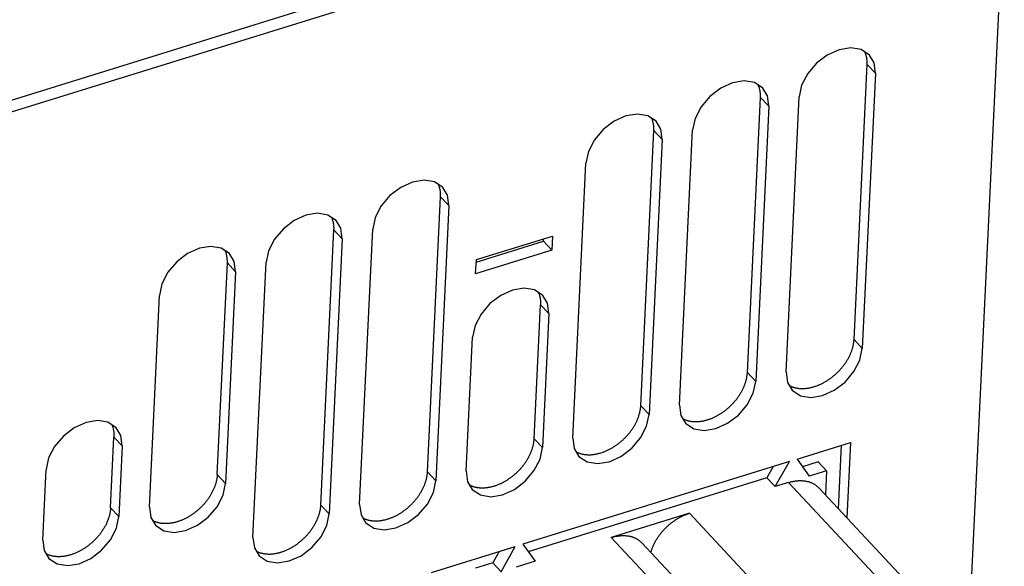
# Model space of a CAD drawing. Extents: x 0 to 594, y 0 to 420.
# Tile 122 of 126: x 534 to 557, y 132 to 145. Entities that reach past the tile are written whole.
import ezdxf

# ---------------------------------------------------------------- set-up
doc = ezdxf.new("R2010")
doc.units = 0
doc.header["$LTSCALE"] = 32.67
doc.layers.get('0').update_dxf_attribs({"linetype": 'CONTINUOUS'})

msp = doc.modelspace()

# ---------------------------------------------------------------- linework, layer by layer
at = {"color": 7, "linetype": 'CONTINUOUS'}
for p, q in [((533.873, 142.673), (554.677, 149.134)), ((534.071, 142.461), (554.876, 148.921)), ((556.865, 147.639), (556.042, 130.329)), ((553.444, 137.339), (553.742, 143.605)), ((553.931, 143.404), (553.742, 143.605)), ((553.931, 143.404), (553.633, 137.137)), ((551.017, 136.585), (551.314, 142.852)), ((551.503, 142.65), (551.314, 142.852)), ((551.899, 136.599), (552.197, 142.865)), ((551.503, 142.65), (551.206, 136.383)), ((548.59, 135.831), (548.887, 142.098)), ((549.076, 141.896), (548.887, 142.098)), ((549.472, 135.845), (549.77, 142.111)), ((549.076, 141.896), (548.778, 135.63)), ((547.045, 135.091), (547.342, 141.358)), ((543.735, 134.324), (544.033, 140.59)), ((544.222, 140.389), (544.033, 140.59)), ((544.222, 140.389), (543.924, 134.122)), ((541.308, 133.57), (541.606, 139.837)), ((541.795, 139.635), (541.497, 133.368)), ((541.795, 139.635), (541.606, 139.837)), ((542.19, 133.584), (542.488, 139.85)), ((544.847, 139.158), (546.58, 139.696)), ((546.376, 139.577), (546.379, 139.634)), ((546.58, 139.696), (546.565, 139.375)), ((544.844, 139.101), (546.376, 139.577)), ((546.565, 139.375), (546.376, 139.577)), ((546.565, 139.375), (544.831, 138.837)), ((538.949, 134.263), (539.179, 139.083)), ((539.367, 138.881), (539.179, 139.083)), ((539.763, 132.83), (540.061, 139.097)), ((544.831, 138.837), (544.847, 139.158)), ((539.367, 138.881), (539.138, 134.061)), ((537.405, 133.522), (537.634, 138.343)), ((546.162, 135.078), (546.307, 138.131)), ((546.496, 137.929), (546.307, 138.131)), ((546.496, 137.929), (546.351, 134.876)), ((544.618, 134.337), (544.763, 137.39)), ((553.444, 137.339), (553.633, 137.137)), ((551.017, 136.585), (551.206, 136.383)), ((548.59, 135.831), (548.778, 135.63)), ((536.522, 133.509), (536.599, 135.116)), ((536.788, 134.914), (536.599, 135.116)), ((546.162, 135.078), (546.351, 134.876)), ((552.147, 134.617), (553.36, 134.994)), ((553.09, 133.483), (553.159, 134.932)), ((553.36, 134.994), (553.279, 133.281)), ((536.788, 134.914), (536.711, 133.307)), ((551.973, 134.564), (545.905, 132.679)), ((551.65, 133.988), (551.973, 134.564)), ((552.147, 134.617), (552.424, 134.229)), ((552.628, 134.553), (552.272, 134.442)), ((552.628, 134.553), (552.817, 134.351)), ((534.977, 132.769), (535.054, 134.375)), ((538.949, 134.263), (539.138, 134.061)), ((543.735, 134.324), (543.924, 134.122)), ((551.607, 134.45), (551.461, 134.19)), ((552.817, 134.351), (552.424, 134.229)), ((552.817, 134.351), (552.791, 133.802)), ((551.461, 134.19), (546.03, 132.504)), ((551.461, 134.19), (551.65, 133.988)), ((551.95, 134.082), (551.65, 133.988)), ((551.95, 134.082), (555.927, 129.833)), ((552.642, 133.962), (556.619, 129.713)), ((536.522, 133.509), (536.711, 133.307)), ((541.308, 133.57), (541.497, 133.368)), ((549.696, 133.382), (547.919, 132.83)), ((549.696, 133.382), (553.673, 129.133)), ((547.919, 132.83), (551.896, 128.581)), ((548.611, 132.71), (552.588, 128.461)), ((543.825, 132.033), (545.732, 132.625)), ((545.366, 132.512), (545.22, 132.252)), ((545.409, 132.05), (545.732, 132.625)), ((545.905, 132.679), (546.183, 132.291)), ((545.22, 132.252), (544.827, 132.13)), ((545.22, 132.252), (545.409, 132.05)), ((546.183, 132.291), (545.752, 132.157))]:
    msp.add_line(p, q, dxfattribs=at)
for points in [[(553.794, 143.818), (553.604, 143.942), (553.371, 143.982), (553.105, 143.939), (552.836, 143.818), (552.59, 143.631), (552.389, 143.395), (552.252, 143.13), (552.197, 142.865)], [(553.742, 143.605), (553.742, 143.62), (553.743, 143.634), (553.742, 143.649), (553.742, 143.663), (553.742, 143.677), (553.741, 143.691), (553.74, 143.705), (553.738, 143.719), (553.736, 143.732), (553.734, 143.746), (553.732, 143.759), (553.729, 143.773), (553.727, 143.786), (553.723, 143.799), (553.72, 143.812), (553.716, 143.824), (553.712, 143.837), (553.708, 143.849), (553.704, 143.861), (553.699, 143.873), (553.694, 143.883)], [(553.931, 143.404), (553.899, 143.641), (553.794, 143.818)], [(551.366, 143.064), (551.177, 143.189), (550.943, 143.228), (550.678, 143.185), (550.409, 143.064), (550.163, 142.877), (549.962, 142.641), (549.825, 142.376), (549.77, 142.111)], [(551.314, 142.852), (551.315, 142.866), (551.315, 142.881), (551.315, 142.895), (551.315, 142.909), (551.314, 142.923), (551.314, 142.937), (551.312, 142.951), (551.311, 142.965), (551.309, 142.979), (551.307, 142.992), (551.305, 143.006), (551.302, 143.019), (551.299, 143.032), (551.296, 143.045), (551.293, 143.058), (551.289, 143.07), (551.285, 143.083), (551.281, 143.095), (551.276, 143.107), (551.272, 143.119), (551.267, 143.129)], [(551.503, 142.65), (551.472, 142.887), (551.366, 143.064)], [(548.939, 142.31), (548.75, 142.435), (548.516, 142.474), (548.251, 142.431), (547.982, 142.31), (547.736, 142.123), (547.535, 141.888), (547.398, 141.623), (547.342, 141.358)], [(548.887, 142.098), (548.888, 142.112), (548.888, 142.127), (548.888, 142.141), (548.888, 142.155), (548.887, 142.17), (548.886, 142.184), (548.885, 142.198), (548.884, 142.211), (548.882, 142.225), (548.88, 142.239), (548.878, 142.252), (548.875, 142.265), (548.872, 142.278), (548.869, 142.291), (548.866, 142.304), (548.862, 142.317), (548.858, 142.329), (548.854, 142.342), (548.849, 142.354), (548.844, 142.366), (548.84, 142.376)], [(549.076, 141.896), (549.045, 142.133), (548.939, 142.31)], [(544.085, 140.803), (543.896, 140.928), (543.662, 140.967), (543.397, 140.924), (543.127, 140.803), (542.881, 140.616), (542.68, 140.38), (542.544, 140.115), (542.488, 139.85)], [(544.033, 140.59), (544.033, 140.605), (544.034, 140.619), (544.034, 140.634), (544.033, 140.648), (544.033, 140.662), (544.032, 140.676), (544.031, 140.69), (544.029, 140.704), (544.028, 140.718), (544.026, 140.731), (544.023, 140.745), (544.021, 140.758), (544.018, 140.771), (544.015, 140.784), (544.011, 140.797), (544.008, 140.809), (544.004, 140.822), (543.999, 140.834), (543.995, 140.846), (543.99, 140.858), (543.986, 140.868)], [(544.222, 140.389), (544.191, 140.626), (544.085, 140.803)], [(541.658, 140.049), (541.468, 140.174), (541.235, 140.213), (540.969, 140.17), (540.7, 140.049), (540.454, 139.862), (540.253, 139.627), (540.116, 139.362), (540.061, 139.097)], [(541.606, 139.837), (541.606, 139.851), (541.607, 139.866), (541.607, 139.88), (541.606, 139.894), (541.606, 139.908), (541.605, 139.922), (541.604, 139.936), (541.602, 139.95), (541.6, 139.964), (541.598, 139.977), (541.596, 139.991), (541.593, 140.004), (541.591, 140.017), (541.587, 140.03), (541.584, 140.043), (541.58, 140.056), (541.576, 140.068), (541.572, 140.08), (541.568, 140.093), (541.563, 140.105), (541.558, 140.115)], [(541.795, 139.635), (541.763, 139.872), (541.658, 140.049)], [(539.23, 139.295), (539.041, 139.42), (538.807, 139.459), (538.542, 139.416), (538.273, 139.295), (538.027, 139.109), (537.826, 138.873), (537.689, 138.608), (537.634, 138.343)], [(539.179, 139.083), (539.179, 139.098), (539.179, 139.112), (539.179, 139.126), (539.179, 139.141), (539.178, 139.155), (539.178, 139.169), (539.176, 139.183), (539.175, 139.196), (539.173, 139.21), (539.171, 139.224), (539.169, 139.237), (539.166, 139.25), (539.163, 139.263), (539.16, 139.276), (539.157, 139.289), (539.153, 139.302), (539.149, 139.314), (539.145, 139.327), (539.14, 139.339), (539.136, 139.351), (539.131, 139.361)], [(539.367, 138.881), (539.336, 139.118), (539.23, 139.295)], [(546.359, 138.343), (546.17, 138.468), (545.936, 138.507), (545.671, 138.464), (545.402, 138.343), (545.156, 138.156), (544.955, 137.92), (544.818, 137.655), (544.763, 137.39)], [(546.26, 138.408), (546.264, 138.398), (546.269, 138.386), (546.274, 138.374), (546.278, 138.362), (546.282, 138.349), (546.286, 138.337), (546.289, 138.324), (546.292, 138.311), (546.295, 138.298), (546.298, 138.285), (546.3, 138.271), (546.302, 138.258), (546.304, 138.244), (546.305, 138.23), (546.306, 138.216), (546.307, 138.202), (546.308, 138.188), (546.308, 138.174), (546.308, 138.16), (546.308, 138.145), (546.307, 138.131)], [(546.496, 137.929), (546.465, 138.166), (546.359, 138.343)], [(551.973, 136.29), (551.978, 136.287), (551.99, 136.281), (552.002, 136.276), (552.014, 136.271), (552.026, 136.266), (552.038, 136.261), (552.05, 136.257), (552.063, 136.252), (552.076, 136.248), (552.089, 136.245), (552.102, 136.241), (552.115, 136.238), (552.128, 136.235), (552.142, 136.233), (552.156, 136.231), (552.17, 136.229), (552.184, 136.227), (552.198, 136.225), (552.212, 136.224), (552.226, 136.223), (552.241, 136.223), (552.255, 136.222), (552.27, 136.222), (552.285, 136.223), (552.3, 136.223), (552.315, 136.224), (552.33, 136.225), (552.345, 136.226), (552.36, 136.228), (552.375, 136.23), (552.391, 136.232), (552.406, 136.234), (552.422, 136.237), (552.437, 136.24), (552.453, 136.243), (552.468, 136.247), (552.484, 136.251), (552.5, 136.255), (552.515, 136.259), (552.531, 136.264), (552.547, 136.269), (552.563, 136.274), (552.578, 136.279), (552.594, 136.285), (552.61, 136.291), (552.626, 136.297), (552.641, 136.304), (552.657, 136.31), (552.673, 136.317), (552.688, 136.324), (552.704, 136.332), (552.719, 136.34), (552.735, 136.347), (552.75, 136.356), (552.766, 136.364), (552.781, 136.373), (552.796, 136.382), (552.812, 136.391), (552.827, 136.4), (552.842, 136.409), (552.857, 136.419), (552.872, 136.429), (552.886, 136.439), (552.901, 136.45), (552.916, 136.46), (552.93, 136.471), (552.944, 136.482), (552.959, 136.493), (552.973, 136.505), (552.987, 136.516), (553.001, 136.528), (553.014, 136.54), (553.028, 136.552), (553.041, 136.564), (553.054, 136.577), (553.067, 136.589), (553.08, 136.602), (553.093, 136.615), (553.106, 136.628), (553.118, 136.641), (553.13, 136.655), (553.142, 136.668), (553.154, 136.682), (553.166, 136.695), (553.177, 136.709), (553.189, 136.723), (553.2, 136.737), (553.211, 136.752), (553.221, 136.766), (553.232, 136.78), (553.242, 136.795), (553.252, 136.809), (553.262, 136.824), (553.271, 136.839), (553.281, 136.854), (553.29, 136.869), (553.299, 136.884), (553.307, 136.899), (553.316, 136.914), (553.324, 136.929), (553.332, 136.944), (553.339, 136.959), (553.347, 136.975), (553.354, 136.99), (553.361, 137.005), (553.367, 137.02), (553.374, 137.036), (553.38, 137.051), (553.386, 137.067), (553.391, 137.082), (553.397, 137.097), (553.402, 137.113), (553.406, 137.128), (553.411, 137.143), (553.415, 137.159), (553.419, 137.174), (553.423, 137.189), (553.426, 137.205), (553.429, 137.22), (553.432, 137.235), (553.435, 137.25), (553.437, 137.265), (553.439, 137.28), (553.441, 137.295), (553.442, 137.309), (553.443, 137.324), (553.444, 137.339)], [(552.036, 136.184), (552.225, 136.06), (552.459, 136.021), (552.724, 136.063), (552.994, 136.185), (553.24, 136.371), (553.441, 136.607), (553.577, 136.872), (553.633, 137.137)], [(549.546, 135.536), (549.551, 135.534), (549.563, 135.528), (549.574, 135.522), (549.586, 135.517), (549.598, 135.512), (549.611, 135.507), (549.623, 135.503), (549.636, 135.499), (549.649, 135.495), (549.661, 135.491), (549.675, 135.488), (549.688, 135.485), (549.701, 135.482), (549.715, 135.479), (549.728, 135.477), (549.742, 135.475), (549.756, 135.473), (549.77, 135.472), (549.785, 135.471), (549.799, 135.47), (549.813, 135.469), (549.828, 135.469), (549.843, 135.469), (549.858, 135.469), (549.872, 135.469), (549.887, 135.47), (549.902, 135.471), (549.918, 135.473), (549.933, 135.474), (549.948, 135.476), (549.963, 135.478), (549.979, 135.481), (549.994, 135.483), (550.01, 135.486), (550.025, 135.49), (550.041, 135.493), (550.057, 135.497), (550.072, 135.501), (550.088, 135.505), (550.104, 135.51), (550.12, 135.515), (550.135, 135.52), (550.151, 135.526), (550.167, 135.531), (550.183, 135.537), (550.198, 135.543), (550.214, 135.55), (550.23, 135.557), (550.245, 135.563), (550.261, 135.571), (550.277, 135.578), (550.292, 135.586), (550.308, 135.594), (550.323, 135.602), (550.339, 135.61), (550.354, 135.619), (550.369, 135.628), (550.384, 135.637), (550.4, 135.646), (550.415, 135.656), (550.43, 135.665), (550.444, 135.675), (550.459, 135.686), (550.474, 135.696), (550.488, 135.707), (550.503, 135.717), (550.517, 135.728), (550.531, 135.74), (550.546, 135.751), (550.56, 135.762), (550.573, 135.774), (550.587, 135.786), (550.601, 135.798), (550.614, 135.811), (550.627, 135.823), (550.64, 135.836), (550.653, 135.848), (550.666, 135.861), (550.679, 135.874), (550.691, 135.887), (550.703, 135.901), (550.715, 135.914), (550.727, 135.928), (550.739, 135.942), (550.75, 135.955), (550.761, 135.969), (550.773, 135.984), (550.783, 135.998), (550.794, 136.012), (550.805, 136.027), (550.815, 136.041), (550.825, 136.056), (550.835, 136.07), (550.844, 136.085), (550.853, 136.1), (550.863, 136.115), (550.871, 136.13), (550.88, 136.145), (550.888, 136.16), (550.897, 136.175), (550.905, 136.19), (550.912, 136.206), (550.92, 136.221), (550.927, 136.236), (550.934, 136.251), (550.94, 136.267), (550.947, 136.282), (550.953, 136.298), (550.959, 136.313), (550.964, 136.328), (550.969, 136.344), (550.974, 136.359), (550.979, 136.374), (550.984, 136.39), (550.988, 136.405), (550.992, 136.42), (550.996, 136.436), (550.999, 136.451), (551.002, 136.466), (551.005, 136.481), (551.007, 136.496), (551.01, 136.511), (551.012, 136.526), (551.013, 136.541), (551.015, 136.556), (551.016, 136.57), (551.017, 136.585)], [(551.899, 136.599), (551.93, 136.362), (552.036, 136.184)], [(549.609, 135.431), (549.798, 135.306), (550.032, 135.267), (550.297, 135.31), (550.566, 135.431), (550.812, 135.618), (551.013, 135.853), (551.15, 136.118), (551.206, 136.383)], [(547.119, 134.783), (547.124, 134.78), (547.136, 134.774), (547.147, 134.769), (547.159, 134.763), (547.171, 134.758), (547.183, 134.754), (547.196, 134.749), (547.209, 134.745), (547.221, 134.741), (547.234, 134.737), (547.247, 134.734), (547.261, 134.731), (547.274, 134.728), (547.288, 134.725), (547.301, 134.723), (547.315, 134.721), (547.329, 134.719), (547.343, 134.718), (547.357, 134.717), (547.372, 134.716), (547.386, 134.715), (547.401, 134.715), (547.416, 134.715), (547.43, 134.715), (547.445, 134.716), (547.46, 134.716), (547.475, 134.717), (547.49, 134.719), (547.506, 134.72), (547.521, 134.722), (547.536, 134.725), (547.552, 134.727), (547.567, 134.73), (547.583, 134.733), (547.598, 134.736), (547.614, 134.74), (547.63, 134.743), (547.645, 134.747), (547.661, 134.752), (547.677, 134.756), (547.692, 134.761), (547.708, 134.766), (547.724, 134.772), (547.74, 134.778), (547.755, 134.783), (547.771, 134.79), (547.787, 134.796), (547.803, 134.803), (547.818, 134.81), (547.834, 134.817), (547.849, 134.824), (547.865, 134.832), (547.881, 134.84), (547.896, 134.848), (547.911, 134.857), (547.927, 134.865), (547.942, 134.874), (547.957, 134.883), (547.972, 134.892), (547.987, 134.902), (548.002, 134.912), (548.017, 134.922), (548.032, 134.932), (548.047, 134.942), (548.061, 134.953), (548.076, 134.964), (548.09, 134.975), (548.104, 134.986), (548.118, 134.997), (548.132, 135.009), (548.146, 135.021), (548.16, 135.032), (548.173, 135.045), (548.187, 135.057), (548.2, 135.069), (548.213, 135.082), (548.226, 135.095), (548.239, 135.107), (548.251, 135.121), (548.264, 135.134), (548.276, 135.147), (548.288, 135.161), (548.3, 135.174), (548.312, 135.188), (548.323, 135.202), (548.334, 135.216), (548.345, 135.23), (548.356, 135.244), (548.367, 135.258), (548.377, 135.273), (548.388, 135.287), (548.398, 135.302), (548.407, 135.317), (548.417, 135.331), (548.426, 135.346), (548.435, 135.361), (548.444, 135.376), (548.453, 135.391), (548.461, 135.406), (548.469, 135.421), (548.477, 135.437), (548.485, 135.452), (548.492, 135.467), (548.5, 135.482), (548.506, 135.498), (548.513, 135.513), (548.519, 135.528), (548.526, 135.544), (548.531, 135.559), (548.537, 135.575), (548.542, 135.59), (548.547, 135.605), (548.552, 135.621), (548.557, 135.636), (548.561, 135.651), (548.565, 135.667), (548.568, 135.682), (548.572, 135.697), (548.575, 135.712), (548.578, 135.727), (548.58, 135.742), (548.582, 135.757), (548.584, 135.772), (548.586, 135.787), (548.588, 135.802), (548.589, 135.817), (548.59, 135.831)], [(549.472, 135.845), (549.503, 135.608), (549.609, 135.431)], [(547.182, 134.677), (547.371, 134.552), (547.605, 134.513), (547.87, 134.556), (548.139, 134.677), (548.385, 134.864), (548.586, 135.1), (548.723, 135.365), (548.778, 135.63)], [(536.651, 135.328), (536.461, 135.453), (536.228, 135.492), (535.962, 135.449), (535.693, 135.328), (535.447, 135.141), (535.246, 134.905), (535.109, 134.641), (535.054, 134.375)], [(536.551, 135.393), (536.556, 135.384), (536.56, 135.372), (536.565, 135.359), (536.569, 135.347), (536.573, 135.335), (536.577, 135.322), (536.58, 135.309), (536.583, 135.296), (536.586, 135.283), (536.589, 135.27), (536.591, 135.256), (536.593, 135.243), (536.595, 135.229), (536.596, 135.215), (536.598, 135.201), (536.599, 135.187), (536.599, 135.173), (536.599, 135.159), (536.599, 135.145), (536.599, 135.13), (536.599, 135.116)], [(536.788, 134.914), (536.756, 135.151), (536.651, 135.328)], [(544.691, 134.029), (544.697, 134.026), (544.708, 134.02), (544.72, 134.015), (544.732, 134.01), (544.744, 134.005), (544.756, 134), (544.769, 133.995), (544.781, 133.991), (544.794, 133.987), (544.807, 133.984), (544.82, 133.98), (544.833, 133.977), (544.847, 133.974), (544.86, 133.972), (544.874, 133.969), (544.888, 133.967), (544.902, 133.966), (544.916, 133.964), (544.93, 133.963), (544.945, 133.962), (544.959, 133.962), (544.974, 133.961), (544.988, 133.961), (545.003, 133.961), (545.018, 133.962), (545.033, 133.963), (545.048, 133.964), (545.063, 133.965), (545.078, 133.967), (545.094, 133.969), (545.109, 133.971), (545.124, 133.973), (545.14, 133.976), (545.155, 133.979), (545.171, 133.982), (545.187, 133.986), (545.202, 133.99), (545.218, 133.994), (545.234, 133.998), (545.249, 134.003), (545.265, 134.008), (545.281, 134.013), (545.297, 134.018), (545.312, 134.024), (545.328, 134.03), (545.344, 134.036), (545.36, 134.042), (545.375, 134.049), (545.391, 134.056), (545.407, 134.063), (545.422, 134.071), (545.438, 134.078), (545.453, 134.086), (545.469, 134.094), (545.484, 134.103), (545.5, 134.111), (545.515, 134.12), (545.53, 134.129), (545.545, 134.139), (545.56, 134.148), (545.575, 134.158), (545.59, 134.168), (545.605, 134.178), (545.62, 134.189), (545.634, 134.199), (545.649, 134.21), (545.663, 134.221), (545.677, 134.232), (545.691, 134.243), (545.705, 134.255), (545.719, 134.267), (545.733, 134.279), (545.746, 134.291), (545.76, 134.303), (545.773, 134.315), (545.786, 134.328), (545.799, 134.341), (545.812, 134.354), (545.824, 134.367), (545.837, 134.38), (545.849, 134.393), (545.861, 134.407), (545.873, 134.42), (545.884, 134.434), (545.896, 134.448), (545.907, 134.462), (545.918, 134.476), (545.929, 134.49), (545.94, 134.505), (545.95, 134.519), (545.96, 134.534), (545.97, 134.548), (545.98, 134.563), (545.99, 134.578), (545.999, 134.592), (546.008, 134.607), (546.017, 134.622), (546.026, 134.637), (546.034, 134.652), (546.042, 134.668), (546.05, 134.683), (546.058, 134.698), (546.065, 134.713), (546.072, 134.729), (546.079, 134.744), (546.086, 134.759), (546.092, 134.775), (546.098, 134.79), (546.104, 134.805), (546.11, 134.821), (546.115, 134.836), (546.12, 134.852), (546.125, 134.867), (546.129, 134.882), (546.134, 134.898), (546.138, 134.913), (546.141, 134.928), (546.145, 134.943), (546.148, 134.959), (546.15, 134.974), (546.153, 134.989), (546.155, 135.004), (546.157, 135.019), (546.159, 135.034), (546.16, 135.048), (546.161, 135.063), (546.162, 135.078)], [(547.045, 135.091), (547.076, 134.854), (547.182, 134.677)], [(544.754, 133.923), (544.944, 133.799), (545.177, 133.759), (545.443, 133.802), (545.712, 133.923), (545.958, 134.11), (546.159, 134.346), (546.296, 134.611), (546.351, 134.876)], [(538.949, 134.263), (538.949, 134.248), (538.947, 134.233), (538.946, 134.218), (538.944, 134.204), (538.942, 134.189), (538.94, 134.174), (538.938, 134.159), (538.935, 134.143), (538.932, 134.128), (538.928, 134.113), (538.925, 134.098), (538.921, 134.083), (538.916, 134.067), (538.912, 134.052), (538.907, 134.037), (538.902, 134.021), (538.897, 134.006), (538.891, 133.99), (538.885, 133.975), (538.879, 133.96), (538.873, 133.944), (538.866, 133.929), (538.859, 133.914), (538.852, 133.898), (538.845, 133.883), (538.837, 133.868), (538.829, 133.853), (538.821, 133.837), (538.813, 133.822), (538.804, 133.807), (538.795, 133.792), (538.786, 133.777), (538.777, 133.763), (538.767, 133.748), (538.758, 133.733), (538.748, 133.719), (538.737, 133.704), (538.727, 133.69), (538.716, 133.675), (538.705, 133.661), (538.694, 133.647), (538.683, 133.633), (538.671, 133.619), (538.66, 133.605), (538.648, 133.592), (538.636, 133.578), (538.624, 133.565), (538.611, 133.552), (538.599, 133.539), (538.586, 133.526), (538.573, 133.513), (538.56, 133.5), (538.547, 133.488), (538.533, 133.476), (538.52, 133.464), (538.506, 133.452), (538.492, 133.44), (538.478, 133.428), (538.464, 133.417), (538.45, 133.406), (538.436, 133.395), (538.421, 133.384), (538.407, 133.374), (538.392, 133.363), (538.377, 133.353), (538.362, 133.343), (538.347, 133.333), (538.332, 133.324), (538.317, 133.314), (538.302, 133.305), (538.287, 133.296), (538.271, 133.288), (538.256, 133.279), (538.24, 133.271), (538.225, 133.263), (538.209, 133.256), (538.194, 133.248), (538.178, 133.241), (538.162, 133.234), (538.147, 133.227), (538.131, 133.221), (538.115, 133.215), (538.1, 133.209), (538.084, 133.203), (538.068, 133.198), (538.052, 133.193), (538.037, 133.188), (538.021, 133.183), (538.005, 133.179), (537.989, 133.175), (537.974, 133.171), (537.958, 133.167), (537.943, 133.164), (537.927, 133.161), (537.912, 133.158), (537.896, 133.156), (537.881, 133.154), (537.866, 133.152), (537.85, 133.15), (537.835, 133.149), (537.82, 133.148), (537.805, 133.147), (537.79, 133.146), (537.775, 133.146), (537.761, 133.146), (537.746, 133.147), (537.732, 133.147), (537.717, 133.148), (537.703, 133.149), (537.689, 133.151), (537.675, 133.152), (537.661, 133.154), (537.648, 133.157), (537.634, 133.159), (537.621, 133.162), (537.607, 133.165), (537.594, 133.169), (537.581, 133.172), (537.568, 133.176), (537.556, 133.18), (537.543, 133.185), (537.531, 133.19), (537.519, 133.195), (537.507, 133.2), (537.496, 133.205), (537.484, 133.211), (537.478, 133.214)], [(542.264, 133.275), (542.27, 133.272), (542.281, 133.267), (542.293, 133.261), (542.305, 133.256), (542.317, 133.251), (542.329, 133.246), (542.342, 133.242), (542.354, 133.237), (542.367, 133.234), (542.38, 133.23), (542.393, 133.227), (542.406, 133.223), (542.42, 133.221), (542.433, 133.218), (542.447, 133.216), (542.461, 133.214), (542.475, 133.212), (542.489, 133.211), (542.503, 133.209), (542.517, 133.208), (542.532, 133.208), (542.546, 133.208), (542.561, 133.207), (542.576, 133.208), (542.591, 133.208), (542.606, 133.209), (542.621, 133.21), (542.636, 133.211), (542.651, 133.213), (542.666, 133.215), (542.682, 133.217), (542.697, 133.22), (542.713, 133.222), (542.728, 133.225), (542.744, 133.229), (542.759, 133.232), (542.775, 133.236), (542.791, 133.24), (542.807, 133.244), (542.822, 133.249), (542.838, 133.254), (542.854, 133.259), (542.869, 133.264), (542.885, 133.27), (542.901, 133.276), (542.917, 133.282), (542.932, 133.289), (542.948, 133.295), (542.964, 133.302), (542.979, 133.309), (542.995, 133.317), (543.011, 133.325), (543.026, 133.333), (543.042, 133.341), (543.057, 133.349), (543.072, 133.358), (543.088, 133.367), (543.103, 133.376), (543.118, 133.385), (543.133, 133.395), (543.148, 133.404), (543.163, 133.414), (543.178, 133.424), (543.192, 133.435), (543.207, 133.445), (543.221, 133.456), (543.236, 133.467), (543.25, 133.478), (543.264, 133.49), (543.278, 133.501), (543.292, 133.513), (543.305, 133.525), (543.319, 133.537), (543.332, 133.549), (543.346, 133.562), (543.359, 133.574), (543.372, 133.587), (543.384, 133.6), (543.397, 133.613), (543.409, 133.626), (543.422, 133.64), (543.434, 133.653), (543.445, 133.667), (543.457, 133.68), (543.469, 133.694), (543.48, 133.708), (543.491, 133.722), (543.502, 133.737), (543.512, 133.751), (543.523, 133.765), (543.533, 133.78), (543.543, 133.794), (543.553, 133.809), (543.563, 133.824), (543.572, 133.839), (543.581, 133.854), (543.59, 133.869), (543.598, 133.884), (543.607, 133.899), (543.615, 133.914), (543.623, 133.929), (543.631, 133.944), (543.638, 133.96), (543.645, 133.975), (543.652, 133.99), (543.659, 134.006), (543.665, 134.021), (543.671, 134.036), (543.677, 134.052), (543.683, 134.067), (543.688, 134.083), (543.693, 134.098), (543.698, 134.113), (543.702, 134.129), (543.706, 134.144), (543.71, 134.159), (543.714, 134.174), (543.717, 134.19), (543.72, 134.205), (543.723, 134.22), (543.726, 134.235), (543.728, 134.25), (543.73, 134.265), (543.732, 134.28), (543.733, 134.295), (543.734, 134.309), (543.735, 134.324)], [(544.618, 134.337), (544.649, 134.1), (544.754, 133.923)], [(537.542, 133.108), (537.731, 132.984), (537.965, 132.944), (538.23, 132.987), (538.499, 133.108), (538.745, 133.295), (538.946, 133.531), (539.083, 133.796), (539.138, 134.061)], [(542.327, 133.169), (542.517, 133.045), (542.75, 133.006), (543.016, 133.048), (543.285, 133.17), (543.531, 133.356), (543.732, 133.592), (543.868, 133.857), (543.924, 134.122)], [(551.95, 134.082), (551.965, 134.086), (551.981, 134.091), (551.996, 134.095), (552.011, 134.098), (552.026, 134.102), (552.041, 134.105), (552.056, 134.108), (552.071, 134.111), (552.085, 134.114), (552.1, 134.116), (552.115, 134.118), (552.13, 134.12), (552.144, 134.122), (552.159, 134.123), (552.173, 134.124), (552.188, 134.125), (552.202, 134.125), (552.216, 134.125), (552.23, 134.125), (552.244, 134.125), (552.258, 134.125), (552.272, 134.124), (552.286, 134.123), (552.3, 134.122), (552.313, 134.12), (552.326, 134.118), (552.34, 134.116), (552.353, 134.114), (552.366, 134.111), (552.379, 134.109), (552.391, 134.105), (552.404, 134.102), (552.416, 134.099), (552.429, 134.095), (552.441, 134.091), (552.453, 134.086), (552.464, 134.082), (552.476, 134.077), (552.487, 134.072), (552.499, 134.067), (552.51, 134.061), (552.521, 134.055), (552.531, 134.049), (552.542, 134.043), (552.552, 134.037), (552.562, 134.03), (552.572, 134.023), (552.582, 134.016), (552.591, 134.008), (552.601, 134.001), (552.61, 133.993), (552.619, 133.985), (552.627, 133.977), (552.636, 133.968), (552.642, 133.962)], [(542.19, 133.584), (542.222, 133.347), (542.327, 133.169)], [(536.522, 133.509), (536.521, 133.494), (536.52, 133.48), (536.519, 133.465), (536.517, 133.45), (536.515, 133.435), (536.513, 133.42), (536.51, 133.405), (536.508, 133.39), (536.504, 133.375), (536.501, 133.359), (536.497, 133.344), (536.494, 133.329), (536.489, 133.314), (536.485, 133.298), (536.48, 133.283), (536.475, 133.267), (536.47, 133.252), (536.464, 133.237), (536.458, 133.221), (536.452, 133.206), (536.446, 133.191), (536.439, 133.175), (536.432, 133.16), (536.425, 133.145), (536.418, 133.129), (536.41, 133.114), (536.402, 133.099), (536.394, 133.084), (536.386, 133.069), (536.377, 133.054), (536.368, 133.039), (536.359, 133.024), (536.35, 133.009), (536.34, 132.994), (536.33, 132.979), (536.32, 132.965), (536.31, 132.95), (536.3, 132.936), (536.289, 132.922), (536.278, 132.907), (536.267, 132.893), (536.256, 132.879), (536.244, 132.865), (536.233, 132.852), (536.221, 132.838), (536.209, 132.825), (536.196, 132.811), (536.184, 132.798), (536.171, 132.785), (536.159, 132.772), (536.146, 132.759), (536.133, 132.747), (536.119, 132.734), (536.106, 132.722), (536.093, 132.71), (536.079, 132.698), (536.065, 132.686), (536.051, 132.675), (536.037, 132.663), (536.023, 132.652), (536.008, 132.641), (535.994, 132.63), (535.979, 132.62), (535.965, 132.609), (535.95, 132.599), (535.935, 132.589), (535.92, 132.579), (535.905, 132.57), (535.89, 132.561), (535.875, 132.552), (535.86, 132.543), (535.844, 132.534), (535.829, 132.526), (535.813, 132.517), (535.798, 132.51), (535.782, 132.502), (535.767, 132.494), (535.751, 132.487), (535.735, 132.48), (535.72, 132.474), (535.704, 132.467), (535.688, 132.461), (535.672, 132.455), (535.657, 132.449), (535.641, 132.444), (535.625, 132.439), (535.609, 132.434), (535.594, 132.429), (535.578, 132.425), (535.562, 132.421), (535.547, 132.417), (535.531, 132.413), (535.515, 132.41), (535.5, 132.407), (535.484, 132.404), (535.469, 132.402), (535.454, 132.4), (535.438, 132.398), (535.423, 132.396), (535.408, 132.395), (535.393, 132.394), (535.378, 132.393), (535.363, 132.393), (535.348, 132.392), (535.334, 132.392), (535.319, 132.393), (535.305, 132.393), (535.29, 132.394), (535.276, 132.395), (535.262, 132.397), (535.248, 132.399), (535.234, 132.401), (535.22, 132.403), (535.207, 132.406), (535.193, 132.408), (535.18, 132.411), (535.167, 132.415), (535.154, 132.418), (535.141, 132.422), (535.129, 132.427), (535.116, 132.431), (535.104, 132.436), (535.092, 132.441), (535.08, 132.446), (535.068, 132.452), (535.057, 132.457), (535.051, 132.46)], [(537.405, 133.522), (537.436, 133.285), (537.542, 133.108)], [(539.837, 132.522), (539.842, 132.519), (539.854, 132.513), (539.866, 132.507), (539.878, 132.502), (539.89, 132.497), (539.902, 132.492), (539.914, 132.488), (539.927, 132.484), (539.94, 132.48), (539.953, 132.476), (539.966, 132.473), (539.979, 132.47), (539.992, 132.467), (540.006, 132.464), (540.02, 132.462), (540.034, 132.46), (540.048, 132.458), (540.062, 132.457), (540.076, 132.456), (540.09, 132.455), (540.105, 132.454), (540.119, 132.454), (540.134, 132.454), (540.149, 132.454), (540.164, 132.454), (540.179, 132.455), (540.194, 132.456), (540.209, 132.458), (540.224, 132.459), (540.239, 132.461), (540.255, 132.463), (540.27, 132.466), (540.286, 132.469), (540.301, 132.472), (540.317, 132.475), (540.332, 132.478), (540.348, 132.482), (540.364, 132.486), (540.379, 132.491), (540.395, 132.495), (540.411, 132.5), (540.427, 132.505), (540.442, 132.511), (540.458, 132.516), (540.474, 132.522), (540.49, 132.528), (540.505, 132.535), (540.521, 132.542), (540.537, 132.549), (540.552, 132.556), (540.568, 132.563), (540.583, 132.571), (540.599, 132.579), (540.614, 132.587), (540.63, 132.595), (540.645, 132.604), (540.66, 132.613), (540.676, 132.622), (540.691, 132.631), (540.706, 132.641), (540.721, 132.651), (540.736, 132.661), (540.75, 132.671), (540.765, 132.681), (540.78, 132.692), (540.794, 132.702), (540.808, 132.713), (540.823, 132.725), (540.837, 132.736), (540.851, 132.748), (540.865, 132.759), (540.878, 132.771), (540.892, 132.783), (540.905, 132.796), (540.918, 132.808), (540.931, 132.821), (540.944, 132.833), (540.957, 132.846), (540.97, 132.859), (540.982, 132.873), (540.994, 132.886), (541.006, 132.899), (541.018, 132.913), (541.03, 132.927), (541.041, 132.941), (541.053, 132.955), (541.064, 132.969), (541.075, 132.983), (541.085, 132.997), (541.096, 133.012), (541.106, 133.026), (541.116, 133.041), (541.126, 133.055), (541.135, 133.07), (541.145, 133.085), (541.154, 133.1), (541.163, 133.115), (541.171, 133.13), (541.18, 133.145), (541.188, 133.16), (541.196, 133.175), (541.203, 133.191), (541.211, 133.206), (541.218, 133.221), (541.225, 133.237), (541.231, 133.252), (541.238, 133.267), (541.244, 133.283), (541.25, 133.298), (541.255, 133.313), (541.261, 133.329), (541.266, 133.344), (541.27, 133.36), (541.275, 133.375), (541.279, 133.39), (541.283, 133.405), (541.287, 133.421), (541.29, 133.436), (541.293, 133.451), (541.296, 133.466), (541.299, 133.481), (541.301, 133.496), (541.303, 133.511), (541.305, 133.526), (541.306, 133.541), (541.307, 133.556), (541.308, 133.57)], [(539.9, 132.416), (540.089, 132.291), (540.323, 132.252), (540.588, 132.295), (540.858, 132.416), (541.104, 132.603), (541.305, 132.838), (541.441, 133.103), (541.497, 133.368)], [(548.82, 132.487), (548.822, 132.497), (548.826, 132.511), (548.831, 132.526), (548.836, 132.541), (548.84, 132.556), (548.846, 132.571), (548.851, 132.585), (548.857, 132.6), (548.863, 132.615), (548.869, 132.63), (548.875, 132.644), (548.882, 132.659), (548.889, 132.674), (548.896, 132.689), (548.903, 132.703), (548.911, 132.718), (548.919, 132.732), (548.927, 132.747), (548.935, 132.761), (548.943, 132.776), (548.952, 132.79), (548.961, 132.804), (548.97, 132.819), (548.979, 132.833), (548.989, 132.847), (548.999, 132.861), (549.009, 132.875), (549.019, 132.889), (549.029, 132.902), (549.04, 132.916), (549.05, 132.929), (549.061, 132.943), (549.072, 132.956), (549.084, 132.969), (549.095, 132.982), (549.107, 132.995), (549.118, 133.008), (549.13, 133.021), (549.142, 133.033), (549.155, 133.046), (549.167, 133.058), (549.18, 133.07), (549.192, 133.082), (549.205, 133.094), (549.218, 133.105), (549.231, 133.117), (549.245, 133.128), (549.258, 133.139), (549.271, 133.15), (549.285, 133.161), (549.299, 133.172), (549.313, 133.182), (549.327, 133.193), (549.341, 133.203), (549.355, 133.213), (549.369, 133.222), (549.383, 133.232), (549.398, 133.241), (549.412, 133.25), (549.427, 133.259), (549.441, 133.268), (549.456, 133.276), (549.471, 133.285), (549.486, 133.293), (549.501, 133.301), (549.515, 133.308), (549.53, 133.316), (549.545, 133.323), (549.56, 133.33), (549.575, 133.336), (549.591, 133.343), (549.606, 133.349), (549.621, 133.355), (549.636, 133.361), (549.651, 133.367), (549.666, 133.372), (549.681, 133.377), (549.696, 133.382)], [(535.114, 132.354), (535.304, 132.23), (535.537, 132.191), (535.803, 132.233), (536.072, 132.355), (536.318, 132.541), (536.519, 132.777), (536.656, 133.042), (536.711, 133.307)], [(534.977, 132.769), (535.009, 132.532), (535.114, 132.354)], [(539.763, 132.83), (539.794, 132.593), (539.9, 132.416)], [(547.919, 132.83), (547.935, 132.834), (547.95, 132.839), (547.965, 132.843), (547.98, 132.847), (547.995, 132.85), (548.01, 132.854), (548.025, 132.857), (548.04, 132.86), (548.055, 132.862), (548.069, 132.864), (548.084, 132.866), (548.099, 132.868), (548.113, 132.87), (548.128, 132.871), (548.142, 132.872), (548.157, 132.873), (548.171, 132.873), (548.185, 132.874), (548.2, 132.874), (548.214, 132.873), (548.228, 132.873), (548.241, 132.872), (548.255, 132.871), (548.269, 132.87), (548.282, 132.868), (548.296, 132.867), (548.309, 132.865), (548.322, 132.862), (548.335, 132.86), (548.348, 132.857), (548.36, 132.854), (548.373, 132.85), (548.385, 132.847), (548.398, 132.843), (548.41, 132.839), (548.422, 132.835), (548.433, 132.83), (548.445, 132.825), (548.456, 132.82), (548.468, 132.815), (548.479, 132.809), (548.49, 132.804), (548.5, 132.798), (548.511, 132.791), (548.521, 132.785), (548.531, 132.778), (548.541, 132.771), (548.551, 132.764), (548.561, 132.757), (548.57, 132.749), (548.579, 132.741), (548.588, 132.733), (548.597, 132.725), (548.605, 132.716), (548.611, 132.71)]]:
    msp.add_lwpolyline(points, dxfattribs=at)

doc.saveas('drawing.dxf')
